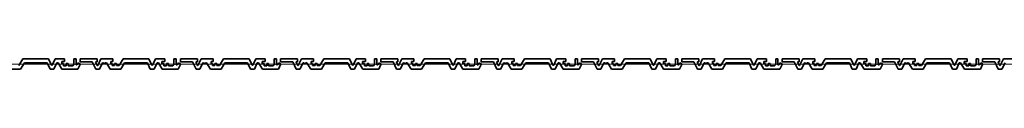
# Model space of a CAD drawing. Header units: metres. Extents: x -177922 to 5550634, y -507967 to 368279.
# Tile 54 of 125: x 3690391 to 3694321, y -83084 to -83044. Entities that reach past the tile are written whole.
import ezdxf

# ---------------------------------------------------------------- set-up
doc = ezdxf.new("R2010")
doc.units = ezdxf.units.M
doc.header["$LTSCALE"] = 0.05
doc.header["$PDSIZE"] = 0.8
doc.layers.add('A_1_Fassaden', color=7, linetype='Continuous')

msp = doc.modelspace()

# ---------------------------------------------------------------- linework, layer by layer
at = {"layer": 'A_1_Fassaden', "color": 7, "linetype": 'Continuous', "lineweight": 35}
for p, q in [((3690403.487, -83043.926), (3690387.541, -83070.243)), ((3690409.071, -83058.615), (3690393.735, -83083.926)), ((3690505.976, -83043.926), (3690403.487, -83043.926)), ((3690499.85, -83058.615), (3690409.071, -83058.615)), ((3690499.85, -83058.615), (3690511.537, -83083.926)), ((3690505.976, -83043.926), (3690517.663, -83069.236)), ((3690532.232, -83043.926), (3690520.545, -83069.236)), ((3690538.355, -83058.615), (3690526.668, -83083.926)), ((3690569.336, -83043.926), (3690532.232, -83043.926)), ((3690543.655, -83058.615), (3690538.355, -83058.615)), ((3690543.655, -83058.615), (3690558.819, -83083.926)), ((3690558.189, -83054.551), (3690558.189, -83061.419)), ((3690569.336, -83054.551), (3690558.189, -83054.551)), ((3690569.336, -83043.926), (3690569.336, -83054.551)), ((3690606.066, -83043.926), (3690606.066, -83065.704)), ((3690615.362, -83043.926), (3690606.066, -83043.926)), ((3690615.362, -83043.926), (3690615.362, -83066.617)), ((3690623.895, -83058.946), (3690619.262, -83066.617)), ((3690623.895, -83058.946), (3690631.587, -83062.884)), ((3690631.587, -83043.926), (3690631.587, -83055.591)), ((3690699.495, -83043.926), (3690631.587, -83043.926)), ((3690679.986, -83055.591), (3690631.587, -83055.591)), ((3690679.986, -83055.591), (3690694.111, -83083.926)), ((3690694.041, -83054.831), (3690693.239, -83056.758)), ((3690693.239, -83056.758), (3690699.855, -83070.03)), ((3690699.495, -83054.831), (3690694.041, -83054.831)), ((3690699.495, -83043.926), (3690699.495, -83054.831)), ((3690714.865, -83043.926), (3690701.852, -83070.03)), ((3690721.387, -83058.615), (3690708.769, -83083.926)), ((3690762.726, -83043.926), (3690714.865, -83043.926)), ((3690724.457, -83058.615), (3690721.387, -83058.615)), ((3690724.457, -83058.615), (3690726.229, -83062.757)), ((3690731.942, -83058.615), (3690730.171, -83062.757)), ((3690736.488, -83058.615), (3690731.942, -83058.615)), ((3690736.488, -83058.615), (3690751.824, -83083.926)), ((3690753.919, -83054.126), (3690753.919, -83061.47)), ((3690762.726, -83054.126), (3690753.919, -83054.126)), ((3690762.726, -83043.926), (3690762.726, -83054.126)), ((3690803.851, -83043.926), (3690787.904, -83070.243)), ((3690809.435, -83058.615), (3690794.098, -83083.926)), ((3690906.339, -83043.926), (3690803.851, -83043.926)), ((3690900.213, -83058.615), (3690809.435, -83058.615)), ((3690900.213, -83058.615), (3690911.9, -83083.926)), ((3690906.339, -83043.926), (3690918.027, -83069.236)), ((3690932.595, -83043.926), (3690920.908, -83069.236)), ((3690938.718, -83058.615), (3690927.031, -83083.926)), ((3690969.7, -83043.926), (3690932.595, -83043.926)), ((3690944.019, -83058.615), (3690938.718, -83058.615)), ((3690944.019, -83058.615), (3690959.183, -83083.926)), ((3690958.552, -83054.551), (3690958.552, -83061.419)), ((3690969.7, -83054.551), (3690958.552, -83054.551)), ((3690969.7, -83043.926), (3690969.7, -83054.551)), ((3691006.43, -83043.926), (3691006.43, -83065.704)), ((3691015.726, -83043.926), (3691006.43, -83043.926)), ((3691015.726, -83043.926), (3691015.726, -83066.617)), ((3691024.259, -83058.946), (3691019.626, -83066.617)), ((3691024.259, -83058.946), (3691031.951, -83062.884)), ((3691031.951, -83043.926), (3691031.951, -83055.591)), ((3691099.858, -83043.926), (3691031.951, -83043.926)), ((3691080.35, -83055.591), (3691031.951, -83055.591)), ((3691080.35, -83055.591), (3691094.475, -83083.926)), ((3691094.405, -83054.831), (3691093.603, -83056.758)), ((3691093.603, -83056.758), (3691100.219, -83070.03)), ((3691099.858, -83054.831), (3691094.405, -83054.831)), ((3691099.858, -83043.926), (3691099.858, -83054.831)), ((3691115.229, -83043.926), (3691102.215, -83070.03)), ((3691121.751, -83058.615), (3691109.133, -83083.926)), ((3691163.09, -83043.926), (3691115.229, -83043.926)), ((3691124.821, -83058.615), (3691121.751, -83058.615)), ((3691124.821, -83058.615), (3691126.592, -83062.757)), ((3691132.306, -83058.615), (3691130.535, -83062.757)), ((3691136.851, -83058.615), (3691132.306, -83058.615)), ((3691136.851, -83058.615), (3691152.188, -83083.926)), ((3691154.283, -83054.126), (3691154.283, -83061.47)), ((3691163.09, -83054.126), (3691154.283, -83054.126)), ((3691163.09, -83043.926), (3691163.09, -83054.126)), ((3691204.214, -83043.926), (3691188.268, -83070.243)), ((3691209.798, -83058.615), (3691194.462, -83083.926)), ((3691306.703, -83043.926), (3691204.214, -83043.926)), ((3691300.577, -83058.615), (3691209.798, -83058.615)), ((3691300.577, -83058.615), (3691312.264, -83083.926)), ((3691306.703, -83043.926), (3691318.39, -83069.236)), ((3691332.959, -83043.926), (3691321.272, -83069.236)), ((3691339.082, -83058.615), (3691327.395, -83083.926)), ((3691370.063, -83043.926), (3691332.959, -83043.926)), ((3691344.382, -83058.615), (3691339.082, -83058.615)), ((3691344.382, -83058.615), (3691359.546, -83083.926)), ((3691358.916, -83054.551), (3691358.916, -83061.419)), ((3691370.063, -83054.551), (3691358.916, -83054.551)), ((3691370.063, -83043.926), (3691370.063, -83054.551)), ((3691406.793, -83043.926), (3691406.793, -83065.704)), ((3691416.09, -83043.926), (3691406.793, -83043.926)), ((3691416.09, -83043.926), (3691416.09, -83066.617)), ((3691424.623, -83058.946), (3691419.989, -83066.617)), ((3691424.623, -83058.946), (3691432.315, -83062.884)), ((3691432.315, -83043.926), (3691432.315, -83055.591)), ((3691500.222, -83043.926), (3691432.315, -83043.926)), ((3691480.714, -83055.591), (3691432.315, -83055.591)), ((3691480.714, -83055.591), (3691494.839, -83083.926)), ((3691494.769, -83054.831), (3691493.966, -83056.758)), ((3691493.966, -83056.758), (3691500.583, -83070.03)), ((3691500.222, -83054.831), (3691494.769, -83054.831)), ((3691500.222, -83043.926), (3691500.222, -83054.831)), ((3691515.592, -83043.926), (3691502.579, -83070.03)), ((3691522.114, -83058.615), (3691509.497, -83083.926)), ((3691563.453, -83043.926), (3691515.592, -83043.926)), ((3691525.185, -83058.615), (3691522.114, -83058.615)), ((3691525.185, -83058.615), (3691526.956, -83062.757)), ((3691532.67, -83058.615), (3691530.898, -83062.757)), ((3691537.215, -83058.615), (3691532.67, -83058.615)), ((3691537.215, -83058.615), (3691552.551, -83083.926)), ((3691554.647, -83054.126), (3691554.647, -83061.47)), ((3691563.453, -83054.126), (3691554.647, -83054.126)), ((3691563.453, -83043.926), (3691563.453, -83054.126)), ((3691604.578, -83043.926), (3691588.632, -83070.243)), ((3691610.162, -83058.615), (3691594.826, -83083.926)), ((3691707.067, -83043.926), (3691604.578, -83043.926)), ((3691700.941, -83058.615), (3691610.162, -83058.615)), ((3691700.941, -83058.615), (3691712.628, -83083.926)), ((3691707.067, -83043.926), (3691718.754, -83069.236)), ((3691733.323, -83043.926), (3691721.635, -83069.236)), ((3691739.446, -83058.615), (3691727.759, -83083.926)), ((3691770.427, -83043.926), (3691733.323, -83043.926)), ((3691744.746, -83058.615), (3691739.446, -83058.615)), ((3691744.746, -83058.615), (3691759.91, -83083.926)), ((3691759.28, -83054.551), (3691759.28, -83061.419)), ((3691770.427, -83054.551), (3691759.28, -83054.551)), ((3691770.427, -83043.926), (3691770.427, -83054.551)), ((3691807.157, -83043.926), (3691807.157, -83065.704)), ((3691816.453, -83043.926), (3691807.157, -83043.926)), ((3691816.453, -83043.926), (3691816.453, -83066.617)), ((3691824.986, -83058.946), (3691820.353, -83066.617)), ((3691824.986, -83058.946), (3691832.678, -83062.884)), ((3691832.678, -83043.926), (3691832.678, -83055.591)), ((3691900.586, -83043.926), (3691832.678, -83043.926)), ((3691881.077, -83055.591), (3691832.678, -83055.591)), ((3691881.077, -83055.591), (3691895.202, -83083.926)), ((3691895.132, -83054.831), (3691894.33, -83056.758)), ((3691894.33, -83056.758), (3691900.946, -83070.03)), ((3691900.586, -83054.831), (3691895.132, -83054.831)), ((3691900.586, -83043.926), (3691900.586, -83054.831)), ((3691915.956, -83043.926), (3691902.942, -83070.03)), ((3691922.478, -83058.615), (3691909.86, -83083.926)), ((3691963.817, -83043.926), (3691915.956, -83043.926)), ((3691925.548, -83058.615), (3691922.478, -83058.615)), ((3691925.548, -83058.615), (3691927.32, -83062.757)), ((3691933.033, -83058.615), (3691931.262, -83062.757)), ((3691937.579, -83058.615), (3691933.033, -83058.615)), ((3691937.579, -83058.615), (3691952.915, -83083.926)), ((3691955.01, -83054.126), (3691955.01, -83061.47)), ((3691963.817, -83054.126), (3691955.01, -83054.126)), ((3691963.817, -83043.926), (3691963.817, -83054.126)), ((3692004.942, -83043.926), (3691988.995, -83070.243)), ((3692010.526, -83058.615), (3691995.189, -83083.926)), ((3692107.43, -83043.926), (3692004.942, -83043.926)), ((3692101.304, -83058.615), (3692010.526, -83058.615)), ((3692101.304, -83058.615), (3692112.991, -83083.926)), ((3692107.43, -83043.926), (3692119.117, -83069.236)), ((3692133.686, -83043.926), (3692121.999, -83069.236)), ((3692139.809, -83058.615), (3692128.122, -83083.926)), ((3692170.791, -83043.926), (3692133.686, -83043.926)), ((3692145.11, -83058.615), (3692139.809, -83058.615)), ((3692145.11, -83058.615), (3692160.274, -83083.926)), ((3692159.643, -83054.551), (3692159.643, -83061.419)), ((3692170.791, -83054.551), (3692159.643, -83054.551)), ((3692170.791, -83043.926), (3692170.791, -83054.551)), ((3692207.521, -83043.926), (3692207.521, -83065.704)), ((3692216.817, -83043.926), (3692207.521, -83043.926)), ((3692216.817, -83043.926), (3692216.817, -83066.617)), ((3692225.35, -83058.946), (3692220.716, -83066.617)), ((3692225.35, -83058.946), (3692233.042, -83062.884)), ((3692233.042, -83043.926), (3692233.042, -83055.591)), ((3692300.949, -83043.926), (3692233.042, -83043.926)), ((3692281.441, -83055.591), (3692233.042, -83055.591)), ((3692281.441, -83055.591), (3692295.566, -83083.926)), ((3692295.496, -83054.831), (3692294.693, -83056.758)), ((3692294.693, -83056.758), (3692301.31, -83070.03)), ((3692300.949, -83054.831), (3692295.496, -83054.831)), ((3692300.949, -83043.926), (3692300.949, -83054.831)), ((3692316.319, -83043.926), (3692303.306, -83070.03)), ((3692322.842, -83058.615), (3692310.224, -83083.926)), ((3692364.18, -83043.926), (3692316.319, -83043.926)), ((3692325.912, -83058.615), (3692322.842, -83058.615)), ((3692325.912, -83058.615), (3692327.683, -83062.757)), ((3692333.397, -83058.615), (3692331.626, -83062.757)), ((3692337.942, -83058.615), (3692333.397, -83058.615)), ((3692337.942, -83058.615), (3692353.279, -83083.926)), ((3692355.374, -83054.126), (3692355.374, -83061.47)), ((3692364.18, -83054.126), (3692355.374, -83054.126)), ((3692364.18, -83043.926), (3692364.18, -83054.126)), ((3692405.305, -83043.926), (3692389.359, -83070.243)), ((3692410.889, -83058.615), (3692395.553, -83083.926)), ((3692507.794, -83043.926), (3692405.305, -83043.926)), ((3692501.668, -83058.615), (3692410.889, -83058.615)), ((3692501.668, -83058.615), (3692513.355, -83083.926)), ((3692507.794, -83043.926), (3692519.481, -83069.236)), ((3692534.05, -83043.926), (3692522.363, -83069.236)), ((3692540.173, -83058.615), (3692528.486, -83083.926)), ((3692571.154, -83043.926), (3692534.05, -83043.926)), ((3692545.473, -83058.615), (3692540.173, -83058.615)), ((3692545.473, -83058.615), (3692560.637, -83083.926)), ((3692560.007, -83054.551), (3692560.007, -83061.419)), ((3692571.154, -83054.551), (3692560.007, -83054.551)), ((3692571.154, -83043.926), (3692571.154, -83054.551)), ((3692607.884, -83043.926), (3692607.884, -83065.704)), ((3692617.181, -83043.926), (3692607.884, -83043.926)), ((3692617.181, -83043.926), (3692617.181, -83066.617)), ((3692625.714, -83058.946), (3692621.08, -83066.617)), ((3692625.714, -83058.946), (3692633.405, -83062.884)), ((3692633.405, -83043.926), (3692633.405, -83055.591)), ((3692701.313, -83043.926), (3692633.405, -83043.926)), ((3692681.805, -83055.591), (3692633.405, -83055.591)), ((3692681.805, -83055.591), (3692695.93, -83083.926)), ((3692695.86, -83054.831), (3692695.057, -83056.758)), ((3692695.057, -83056.758), (3692701.674, -83070.03)), ((3692701.313, -83054.831), (3692695.86, -83054.831)), ((3692701.313, -83043.926), (3692701.313, -83054.831)), ((3692716.683, -83043.926), (3692703.67, -83070.03)), ((3692723.205, -83058.615), (3692710.588, -83083.926)), ((3692764.544, -83043.926), (3692716.683, -83043.926)), ((3692726.276, -83058.615), (3692723.205, -83058.615)), ((3692726.276, -83058.615), (3692728.047, -83062.757)), ((3692733.761, -83058.615), (3692731.989, -83062.757)), ((3692738.306, -83058.615), (3692733.761, -83058.615)), ((3692738.306, -83058.615), (3692753.642, -83083.926)), ((3692755.738, -83054.126), (3692755.738, -83061.47)), ((3692764.544, -83054.126), (3692755.738, -83054.126)), ((3692764.544, -83043.926), (3692764.544, -83054.126)), ((3692805.669, -83043.926), (3692789.723, -83070.243)), ((3692811.253, -83058.615), (3692795.917, -83083.926)), ((3692908.158, -83043.926), (3692805.669, -83043.926)), ((3692902.031, -83058.615), (3692811.253, -83058.615)), ((3692902.031, -83058.615), (3692913.719, -83083.926)), ((3692908.158, -83043.926), (3692919.845, -83069.236)), ((3692934.413, -83043.926), (3692922.726, -83069.236)), ((3692940.537, -83058.615), (3692928.849, -83083.926)), ((3692971.518, -83043.926), (3692934.413, -83043.926)), ((3692945.837, -83058.615), (3692940.537, -83058.615)), ((3692945.837, -83058.615), (3692961.001, -83083.926)), ((3692960.371, -83054.551), (3692960.371, -83061.419)), ((3692971.518, -83054.551), (3692960.371, -83054.551)), ((3692971.518, -83043.926), (3692971.518, -83054.551)), ((3693008.248, -83043.926), (3693008.248, -83065.704)), ((3693017.544, -83043.926), (3693008.248, -83043.926)), ((3693017.544, -83043.926), (3693017.544, -83066.617)), ((3693026.077, -83058.946), (3693021.444, -83066.617)), ((3693026.077, -83058.946), (3693033.769, -83062.884)), ((3693033.769, -83043.926), (3693033.769, -83055.591)), ((3693101.677, -83043.926), (3693033.769, -83043.926)), ((3693082.168, -83055.591), (3693033.769, -83055.591)), ((3693082.168, -83055.591), (3693096.293, -83083.926)), ((3693096.223, -83054.831), (3693095.421, -83056.758)), ((3693095.421, -83056.758), (3693102.037, -83070.03)), ((3693101.677, -83054.831), (3693096.223, -83054.831)), ((3693101.677, -83043.926), (3693101.677, -83054.831)), ((3693117.047, -83043.926), (3693104.033, -83070.03)), ((3693123.569, -83058.615), (3693110.951, -83083.926)), ((3693164.908, -83043.926), (3693117.047, -83043.926)), ((3693126.639, -83058.615), (3693123.569, -83058.615)), ((3693126.639, -83058.615), (3693128.411, -83062.757)), ((3693134.124, -83058.615), (3693132.353, -83062.757)), ((3693138.67, -83058.615), (3693134.124, -83058.615)), ((3693138.67, -83058.615), (3693154.006, -83083.926)), ((3693156.101, -83054.126), (3693156.101, -83061.47)), ((3693164.908, -83054.126), (3693156.101, -83054.126)), ((3693164.908, -83043.926), (3693164.908, -83054.126)), ((3693206.033, -83043.926), (3693190.086, -83070.243)), ((3693211.617, -83058.615), (3693196.28, -83083.926)), ((3693308.521, -83043.926), (3693206.033, -83043.926)), ((3693302.395, -83058.615), (3693211.617, -83058.615)), ((3693302.395, -83058.615), (3693314.082, -83083.926)), ((3693308.521, -83043.926), (3693320.208, -83069.236)), ((3693334.777, -83043.926), (3693323.09, -83069.236)), ((3693340.9, -83058.615), (3693329.213, -83083.926)), ((3693371.882, -83043.926), (3693334.777, -83043.926)), ((3693346.201, -83058.615), (3693340.9, -83058.615)), ((3693346.201, -83058.615), (3693361.365, -83083.926)), ((3693360.734, -83054.551), (3693360.734, -83061.419)), ((3693371.882, -83054.551), (3693360.734, -83054.551)), ((3693371.882, -83043.926), (3693371.882, -83054.551)), ((3693408.612, -83043.926), (3693408.612, -83065.704)), ((3693417.908, -83043.926), (3693408.612, -83043.926)), ((3693417.908, -83043.926), (3693417.908, -83066.617)), ((3693426.441, -83058.946), (3693421.807, -83066.617)), ((3693426.441, -83058.946), (3693434.133, -83062.884)), ((3693434.133, -83043.926), (3693434.133, -83055.591)), ((3693502.04, -83043.926), (3693434.133, -83043.926)), ((3693482.532, -83055.591), (3693434.133, -83055.591)), ((3693482.532, -83055.591), (3693496.657, -83083.926)), ((3693496.587, -83054.831), (3693495.784, -83056.758)), ((3693495.784, -83056.758), (3693502.401, -83070.03)), ((3693502.04, -83054.831), (3693496.587, -83054.831)), ((3693502.04, -83043.926), (3693502.04, -83054.831)), ((3693517.41, -83043.926), (3693504.397, -83070.03)), ((3693523.932, -83058.615), (3693511.315, -83083.926)), ((3693565.271, -83043.926), (3693517.41, -83043.926)), ((3693527.003, -83058.615), (3693523.932, -83058.615)), ((3693527.003, -83058.615), (3693528.774, -83062.757)), ((3693534.488, -83058.615), (3693532.717, -83062.757)), ((3693539.033, -83058.615), (3693534.488, -83058.615)), ((3693539.033, -83058.615), (3693554.369, -83083.926)), ((3693556.465, -83054.126), (3693556.465, -83061.47)), ((3693565.271, -83054.126), (3693556.465, -83054.126)), ((3693565.271, -83043.926), (3693565.271, -83054.126)), ((3693606.396, -83043.926), (3693590.45, -83070.243)), ((3693611.98, -83058.615), (3693596.644, -83083.926)), ((3693708.885, -83043.926), (3693606.396, -83043.926)), ((3693702.759, -83058.615), (3693611.98, -83058.615)), ((3693702.759, -83058.615), (3693714.446, -83083.926)), ((3693708.885, -83043.926), (3693720.572, -83069.236)), ((3693735.141, -83043.926), (3693723.454, -83069.236)), ((3693741.264, -83058.615), (3693729.577, -83083.926)), ((3693772.245, -83043.926), (3693735.141, -83043.926)), ((3693746.564, -83058.615), (3693741.264, -83058.615)), ((3693746.564, -83058.615), (3693761.728, -83083.926)), ((3693761.098, -83054.551), (3693761.098, -83061.419)), ((3693772.245, -83054.551), (3693761.098, -83054.551)), ((3693772.245, -83043.926), (3693772.245, -83054.551)), ((3693808.975, -83043.926), (3693808.975, -83065.704)), ((3693818.272, -83043.926), (3693808.975, -83043.926)), ((3693818.272, -83043.926), (3693818.272, -83066.617)), ((3693826.804, -83058.946), (3693822.171, -83066.617)), ((3693826.804, -83058.946), (3693834.496, -83062.884)), ((3693834.496, -83043.926), (3693834.496, -83055.591)), ((3693902.404, -83043.926), (3693834.496, -83043.926)), ((3693882.895, -83055.591), (3693834.496, -83055.591)), ((3693882.895, -83055.591), (3693897.021, -83083.926)), ((3693896.951, -83054.831), (3693896.148, -83056.758)), ((3693896.148, -83056.758), (3693902.764, -83070.03)), ((3693902.404, -83054.831), (3693896.951, -83054.831)), ((3693902.404, -83043.926), (3693902.404, -83054.831)), ((3693917.774, -83043.926), (3693904.761, -83070.03)), ((3693924.296, -83058.615), (3693911.679, -83083.926)), ((3693965.635, -83043.926), (3693917.774, -83043.926)), ((3693927.366, -83058.615), (3693924.296, -83058.615)), ((3693927.366, -83058.615), (3693929.138, -83062.757)), ((3693934.852, -83058.615), (3693933.08, -83062.757)), ((3693939.397, -83058.615), (3693934.852, -83058.615)), ((3693939.397, -83058.615), (3693954.733, -83083.926)), ((3693956.829, -83054.126), (3693956.829, -83061.47)), ((3693965.635, -83054.126), (3693956.829, -83054.126)), ((3693965.635, -83043.926), (3693965.635, -83054.126)), ((3694006.76, -83043.926), (3693990.814, -83070.243)), ((3694012.344, -83058.615), (3693997.008, -83083.926)), ((3694109.248, -83043.926), (3694006.76, -83043.926)), ((3694103.122, -83058.615), (3694012.344, -83058.615)), ((3694103.122, -83058.615), (3694114.81, -83083.926)), ((3694109.248, -83043.926), (3694120.936, -83069.236)), ((3694135.504, -83043.926), (3694123.817, -83069.236)), ((3694141.628, -83058.615), (3694129.94, -83083.926)), ((3694172.609, -83043.926), (3694135.504, -83043.926)), ((3694146.928, -83058.615), (3694141.628, -83058.615)), ((3694146.928, -83058.615), (3694162.092, -83083.926)), ((3694161.462, -83054.551), (3694161.462, -83061.419)), ((3694172.609, -83054.551), (3694161.462, -83054.551)), ((3694172.609, -83043.926), (3694172.609, -83054.551)), ((3694209.339, -83043.926), (3694209.339, -83065.704)), ((3694218.635, -83043.926), (3694209.339, -83043.926)), ((3694218.635, -83043.926), (3694218.635, -83066.617)), ((3694227.168, -83058.946), (3694222.535, -83066.617)), ((3694227.168, -83058.946), (3694234.86, -83062.884)), ((3694234.86, -83043.926), (3694234.86, -83055.591)), ((3694302.767, -83043.926), (3694234.86, -83043.926)), ((3694283.259, -83055.591), (3694234.86, -83055.591)), ((3694283.259, -83055.591), (3694297.384, -83083.926)), ((3694297.314, -83054.831), (3694296.512, -83056.758)), ((3694296.512, -83056.758), (3694303.128, -83070.03)), ((3694302.767, -83054.831), (3694297.314, -83054.831)), ((3694302.767, -83043.926), (3694302.767, -83054.831)), ((3694318.138, -83043.926), (3694305.124, -83070.03)), ((3694324.66, -83058.615), (3694312.042, -83083.926)), ((3694365.999, -83043.926), (3694318.138, -83043.926)), ((3690393.735, -83083.926), (3690351.46, -83083.926)), ((3690526.668, -83083.926), (3690511.537, -83083.926)), ((3690520.545, -83069.236), (3690517.663, -83069.236)), ((3690566.048, -83061.419), (3690558.189, -83061.419)), ((3690622.679, -83083.926), (3690558.819, -83083.926)), ((3690566.048, -83061.419), (3690566.048, -83071.061)), ((3690576.083, -83071.061), (3690566.048, -83071.061)), ((3690576.083, -83061.419), (3690576.083, -83071.061)), ((3690583.724, -83061.419), (3690576.083, -83061.419)), ((3690583.724, -83061.419), (3690583.724, -83071.061)), ((3690602.017, -83071.061), (3690583.724, -83071.061)), ((3690606.066, -83065.704), (3690602.017, -83071.061)), ((3690619.262, -83066.617), (3690615.362, -83066.617)), ((3690631.587, -83065.944), (3690622.679, -83083.926)), ((3690631.587, -83062.884), (3690631.587, -83065.944)), ((3690708.769, -83083.926), (3690694.111, -83083.926)), ((3690701.852, -83070.03), (3690699.855, -83070.03)), ((3690730.171, -83062.757), (3690726.229, -83062.757)), ((3690794.098, -83083.926), (3690751.824, -83083.926)), ((3690759.29, -83061.47), (3690753.919, -83061.47)), ((3690759.29, -83061.47), (3690759.29, -83070.243)), ((3690769.054, -83070.243), (3690759.29, -83070.243)), ((3690769.054, -83061.47), (3690769.054, -83070.243)), ((3690776.926, -83061.47), (3690769.054, -83061.47)), ((3690776.926, -83061.47), (3690776.926, -83070.243)), ((3690787.904, -83070.243), (3690776.926, -83070.243)), ((3690927.031, -83083.926), (3690911.9, -83083.926)), ((3690920.908, -83069.236), (3690918.027, -83069.236)), ((3690966.411, -83061.419), (3690958.552, -83061.419)), ((3691023.042, -83083.926), (3690959.183, -83083.926)), ((3690966.411, -83061.419), (3690966.411, -83071.061)), ((3690976.446, -83071.061), (3690966.411, -83071.061)), ((3690976.446, -83061.419), (3690976.446, -83071.061)), ((3690984.087, -83061.419), (3690976.446, -83061.419)), ((3690984.087, -83061.419), (3690984.087, -83071.061)), ((3691002.381, -83071.061), (3690984.087, -83071.061)), ((3691006.43, -83065.704), (3691002.381, -83071.061)), ((3691019.626, -83066.617), (3691015.726, -83066.617)), ((3691031.951, -83065.944), (3691023.042, -83083.926)), ((3691031.951, -83062.884), (3691031.951, -83065.944)), ((3691109.133, -83083.926), (3691094.475, -83083.926)), ((3691102.215, -83070.03), (3691100.219, -83070.03)), ((3691130.535, -83062.757), (3691126.592, -83062.757)), ((3691194.462, -83083.926), (3691152.188, -83083.926)), ((3691159.654, -83061.47), (3691154.283, -83061.47)), ((3691159.654, -83061.47), (3691159.654, -83070.243)), ((3691169.418, -83070.243), (3691159.654, -83070.243)), ((3691169.418, -83061.47), (3691169.418, -83070.243)), ((3691177.29, -83061.47), (3691169.418, -83061.47)), ((3691177.29, -83061.47), (3691177.29, -83070.243)), ((3691188.268, -83070.243), (3691177.29, -83070.243)), ((3691327.395, -83083.926), (3691312.264, -83083.926)), ((3691321.272, -83069.236), (3691318.39, -83069.236)), ((3691366.775, -83061.419), (3691358.916, -83061.419)), ((3691423.406, -83083.926), (3691359.546, -83083.926)), ((3691366.775, -83061.419), (3691366.775, -83071.061)), ((3691376.81, -83071.061), (3691366.775, -83071.061)), ((3691376.81, -83061.419), (3691376.81, -83071.061)), ((3691384.451, -83061.419), (3691376.81, -83061.419)), ((3691384.451, -83061.419), (3691384.451, -83071.061)), ((3691402.745, -83071.061), (3691384.451, -83071.061)), ((3691406.793, -83065.704), (3691402.745, -83071.061)), ((3691419.989, -83066.617), (3691416.09, -83066.617)), ((3691432.315, -83065.944), (3691423.406, -83083.926)), ((3691432.315, -83062.884), (3691432.315, -83065.944)), ((3691509.497, -83083.926), (3691494.839, -83083.926)), ((3691502.579, -83070.03), (3691500.583, -83070.03)), ((3691530.898, -83062.757), (3691526.956, -83062.757)), ((3691594.826, -83083.926), (3691552.551, -83083.926)), ((3691560.018, -83061.47), (3691554.647, -83061.47)), ((3691560.018, -83061.47), (3691560.018, -83070.243)), ((3691569.781, -83070.243), (3691560.018, -83070.243)), ((3691569.781, -83061.47), (3691569.781, -83070.243)), ((3691577.653, -83061.47), (3691569.781, -83061.47)), ((3691577.653, -83061.47), (3691577.653, -83070.243)), ((3691588.632, -83070.243), (3691577.653, -83070.243)), ((3691727.759, -83083.926), (3691712.628, -83083.926)), ((3691721.635, -83069.236), (3691718.754, -83069.236)), ((3691767.138, -83061.419), (3691759.28, -83061.419)), ((3691823.769, -83083.926), (3691759.91, -83083.926)), ((3691767.138, -83061.419), (3691767.138, -83071.061)), ((3691777.173, -83071.061), (3691767.138, -83071.061)), ((3691777.173, -83061.419), (3691777.173, -83071.061)), ((3691784.815, -83061.419), (3691777.173, -83061.419)), ((3691784.815, -83061.419), (3691784.815, -83071.061)), ((3691803.108, -83071.061), (3691784.815, -83071.061)), ((3691807.157, -83065.704), (3691803.108, -83071.061)), ((3691820.353, -83066.617), (3691816.453, -83066.617)), ((3691832.678, -83065.944), (3691823.769, -83083.926)), ((3691832.678, -83062.884), (3691832.678, -83065.944)), ((3691909.86, -83083.926), (3691895.202, -83083.926)), ((3691902.942, -83070.03), (3691900.946, -83070.03)), ((3691931.262, -83062.757), (3691927.32, -83062.757)), ((3691995.189, -83083.926), (3691952.915, -83083.926)), ((3691960.381, -83061.47), (3691955.01, -83061.47)), ((3691960.381, -83061.47), (3691960.381, -83070.243)), ((3691970.145, -83070.243), (3691960.381, -83070.243)), ((3691970.145, -83061.47), (3691970.145, -83070.243)), ((3691978.017, -83061.47), (3691970.145, -83061.47)), ((3691978.017, -83061.47), (3691978.017, -83070.243)), ((3691988.995, -83070.243), (3691978.017, -83070.243)), ((3692128.122, -83083.926), (3692112.991, -83083.926)), ((3692121.999, -83069.236), (3692119.117, -83069.236)), ((3692167.502, -83061.419), (3692159.643, -83061.419)), ((3692224.133, -83083.926), (3692160.274, -83083.926)), ((3692167.502, -83061.419), (3692167.502, -83071.061)), ((3692177.537, -83071.061), (3692167.502, -83071.061)), ((3692177.537, -83061.419), (3692177.537, -83071.061)), ((3692185.178, -83061.419), (3692177.537, -83061.419)), ((3692185.178, -83061.419), (3692185.178, -83071.061)), ((3692203.472, -83071.061), (3692185.178, -83071.061)), ((3692207.521, -83065.704), (3692203.472, -83071.061)), ((3692220.716, -83066.617), (3692216.817, -83066.617)), ((3692233.042, -83065.944), (3692224.133, -83083.926)), ((3692233.042, -83062.884), (3692233.042, -83065.944)), ((3692310.224, -83083.926), (3692295.566, -83083.926)), ((3692303.306, -83070.03), (3692301.31, -83070.03)), ((3692331.626, -83062.757), (3692327.683, -83062.757)), ((3692395.553, -83083.926), (3692353.279, -83083.926)), ((3692360.745, -83061.47), (3692355.374, -83061.47)), ((3692360.745, -83061.47), (3692360.745, -83070.243)), ((3692370.509, -83070.243), (3692360.745, -83070.243)), ((3692370.509, -83061.47), (3692370.509, -83070.243)), ((3692378.38, -83061.47), (3692370.509, -83061.47)), ((3692378.38, -83061.47), (3692378.38, -83070.243)), ((3692389.359, -83070.243), (3692378.38, -83070.243)), ((3692528.486, -83083.926), (3692513.355, -83083.926)), ((3692522.363, -83069.236), (3692519.481, -83069.236)), ((3692567.866, -83061.419), (3692560.007, -83061.419)), ((3692624.497, -83083.926), (3692560.637, -83083.926)), ((3692567.866, -83061.419), (3692567.866, -83071.061)), ((3692577.901, -83071.061), (3692567.866, -83071.061)), ((3692577.901, -83061.419), (3692577.901, -83071.061)), ((3692585.542, -83061.419), (3692577.901, -83061.419)), ((3692585.542, -83061.419), (3692585.542, -83071.061)), ((3692603.836, -83071.061), (3692585.542, -83071.061)), ((3692607.884, -83065.704), (3692603.836, -83071.061)), ((3692621.08, -83066.617), (3692617.181, -83066.617)), ((3692633.405, -83065.944), (3692624.497, -83083.926)), ((3692633.405, -83062.884), (3692633.405, -83065.944)), ((3692710.588, -83083.926), (3692695.93, -83083.926)), ((3692703.67, -83070.03), (3692701.674, -83070.03)), ((3692731.989, -83062.757), (3692728.047, -83062.757)), ((3692795.917, -83083.926), (3692753.642, -83083.926)), ((3692761.109, -83061.47), (3692755.738, -83061.47)), ((3692761.109, -83061.47), (3692761.109, -83070.243)), ((3692770.872, -83070.243), (3692761.109, -83070.243)), ((3692770.872, -83061.47), (3692770.872, -83070.243)), ((3692778.744, -83061.47), (3692770.872, -83061.47)), ((3692778.744, -83061.47), (3692778.744, -83070.243)), ((3692789.723, -83070.243), (3692778.744, -83070.243)), ((3692928.849, -83083.926), (3692913.719, -83083.926)), ((3692922.726, -83069.236), (3692919.845, -83069.236)), ((3692968.229, -83061.419), (3692960.371, -83061.419)), ((3693024.86, -83083.926), (3692961.001, -83083.926)), ((3692968.229, -83061.419), (3692968.229, -83071.061)), ((3692978.264, -83071.061), (3692968.229, -83071.061)), ((3692978.264, -83061.419), (3692978.264, -83071.061)), ((3692985.905, -83061.419), (3692978.264, -83061.419)), ((3692985.905, -83061.419), (3692985.905, -83071.061)), ((3693004.199, -83071.061), (3692985.905, -83071.061)), ((3693008.248, -83065.704), (3693004.199, -83071.061)), ((3693021.444, -83066.617), (3693017.544, -83066.617)), ((3693033.769, -83065.944), (3693024.86, -83083.926)), ((3693033.769, -83062.884), (3693033.769, -83065.944)), ((3693110.951, -83083.926), (3693096.293, -83083.926)), ((3693104.033, -83070.03), (3693102.037, -83070.03)), ((3693132.353, -83062.757), (3693128.411, -83062.757)), ((3693196.28, -83083.926), (3693154.006, -83083.926)), ((3693161.472, -83061.47), (3693156.101, -83061.47)), ((3693161.472, -83061.47), (3693161.472, -83070.243)), ((3693171.236, -83070.243), (3693161.472, -83070.243)), ((3693171.236, -83061.47), (3693171.236, -83070.243)), ((3693179.108, -83061.47), (3693171.236, -83061.47)), ((3693179.108, -83061.47), (3693179.108, -83070.243)), ((3693190.086, -83070.243), (3693179.108, -83070.243)), ((3693329.213, -83083.926), (3693314.082, -83083.926)), ((3693323.09, -83069.236), (3693320.208, -83069.236)), ((3693368.593, -83061.419), (3693360.734, -83061.419)), ((3693425.224, -83083.926), (3693361.365, -83083.926)), ((3693368.593, -83061.419), (3693368.593, -83071.061)), ((3693378.628, -83071.061), (3693368.593, -83071.061)), ((3693378.628, -83061.419), (3693378.628, -83071.061)), ((3693386.269, -83061.419), (3693378.628, -83061.419)), ((3693386.269, -83061.419), (3693386.269, -83071.061)), ((3693404.563, -83071.061), (3693386.269, -83071.061)), ((3693408.612, -83065.704), (3693404.563, -83071.061)), ((3693421.807, -83066.617), (3693417.908, -83066.617)), ((3693434.133, -83065.944), (3693425.224, -83083.926)), ((3693434.133, -83062.884), (3693434.133, -83065.944)), ((3693511.315, -83083.926), (3693496.657, -83083.926)), ((3693504.397, -83070.03), (3693502.401, -83070.03)), ((3693532.717, -83062.757), (3693528.774, -83062.757)), ((3693596.644, -83083.926), (3693554.369, -83083.926)), ((3693561.836, -83061.47), (3693556.465, -83061.47)), ((3693561.836, -83061.47), (3693561.836, -83070.243)), ((3693571.599, -83070.243), (3693561.836, -83070.243)), ((3693571.599, -83061.47), (3693571.599, -83070.243)), ((3693579.471, -83061.47), (3693571.599, -83061.47)), ((3693579.471, -83061.47), (3693579.471, -83070.243)), ((3693590.45, -83070.243), (3693579.471, -83070.243)), ((3693729.577, -83083.926), (3693714.446, -83083.926)), ((3693723.454, -83069.236), (3693720.572, -83069.236)), ((3693768.957, -83061.419), (3693761.098, -83061.419)), ((3693825.588, -83083.926), (3693761.728, -83083.926)), ((3693768.957, -83061.419), (3693768.957, -83071.061)), ((3693778.992, -83071.061), (3693768.957, -83071.061)), ((3693778.992, -83061.419), (3693778.992, -83071.061)), ((3693786.633, -83061.419), (3693778.992, -83061.419)), ((3693786.633, -83061.419), (3693786.633, -83071.061)), ((3693804.926, -83071.061), (3693786.633, -83071.061)), ((3693808.975, -83065.704), (3693804.926, -83071.061)), ((3693822.171, -83066.617), (3693818.272, -83066.617)), ((3693834.496, -83065.944), (3693825.588, -83083.926)), ((3693834.496, -83062.884), (3693834.496, -83065.944)), ((3693911.679, -83083.926), (3693897.021, -83083.926)), ((3693904.761, -83070.03), (3693902.764, -83070.03)), ((3693933.08, -83062.757), (3693929.138, -83062.757)), ((3693997.008, -83083.926), (3693954.733, -83083.926)), ((3693962.2, -83061.47), (3693956.829, -83061.47)), ((3693962.2, -83061.47), (3693962.2, -83070.243)), ((3693971.963, -83070.243), (3693962.2, -83070.243)), ((3693971.963, -83061.47), (3693971.963, -83070.243)), ((3693979.835, -83061.47), (3693971.963, -83061.47)), ((3693979.835, -83061.47), (3693979.835, -83070.243)), ((3693990.814, -83070.243), (3693979.835, -83070.243)), ((3694129.94, -83083.926), (3694114.81, -83083.926)), ((3694123.817, -83069.236), (3694120.936, -83069.236)), ((3694169.32, -83061.419), (3694161.462, -83061.419)), ((3694225.951, -83083.926), (3694162.092, -83083.926)), ((3694169.32, -83061.419), (3694169.32, -83071.061)), ((3694179.355, -83071.061), (3694169.32, -83071.061)), ((3694179.355, -83061.419), (3694179.355, -83071.061)), ((3694186.996, -83061.419), (3694179.355, -83061.419)), ((3694186.996, -83061.419), (3694186.996, -83071.061)), ((3694205.29, -83071.061), (3694186.996, -83071.061)), ((3694209.339, -83065.704), (3694205.29, -83071.061)), ((3694222.535, -83066.617), (3694218.635, -83066.617)), ((3694234.86, -83065.944), (3694225.951, -83083.926)), ((3694234.86, -83062.884), (3694234.86, -83065.944)), ((3694312.042, -83083.926), (3694297.384, -83083.926)), ((3694305.124, -83070.03), (3694303.128, -83070.03))]:
    msp.add_line(p, q, dxfattribs=at)
at = {"layer": 'A_1_Fassaden', "color": 45, "linetype": 'Continuous', "lineweight": 18}
for p, q in [((3690631.587, -83063.926), (3690231.224, -83063.926)), ((3690631.587, -83063.926), (3690231.224, -83063.926)), ((3691031.951, -83063.926), (3690631.587, -83063.926)), ((3691031.951, -83063.926), (3690631.587, -83063.926)), ((3691432.315, -83063.926), (3691031.951, -83063.926)), ((3691432.315, -83063.926), (3691031.951, -83063.926)), ((3691832.678, -83063.926), (3691432.315, -83063.926)), ((3691832.678, -83063.926), (3691432.315, -83063.926)), ((3692233.042, -83063.926), (3691832.678, -83063.926)), ((3692233.042, -83063.926), (3691832.678, -83063.926)), ((3692633.405, -83063.926), (3692233.042, -83063.926)), ((3692633.405, -83063.926), (3692233.042, -83063.926)), ((3693033.769, -83063.926), (3692633.405, -83063.926)), ((3693033.769, -83063.926), (3692633.405, -83063.926)), ((3693434.133, -83063.926), (3693033.769, -83063.926)), ((3693434.133, -83063.926), (3693033.769, -83063.926)), ((3693834.496, -83063.926), (3693434.133, -83063.926)), ((3693834.496, -83063.926), (3693434.133, -83063.926)), ((3694234.86, -83063.926), (3693834.496, -83063.926)), ((3694234.86, -83063.926), (3693834.496, -83063.926)), ((3694635.224, -83063.926), (3694234.86, -83063.926)), ((3694635.224, -83063.926), (3694234.86, -83063.926))]:
    msp.add_line(p, q, dxfattribs=at)
for p in [(3690631.587, -83063.926), (3690631.587, -83063.926), (3691031.951, -83063.926), (3691031.951, -83063.926), (3691432.315, -83063.926), (3691432.315, -83063.926), (3691832.678, -83063.926), (3691832.678, -83063.926), (3692233.042, -83063.926), (3692233.042, -83063.926), (3692633.405, -83063.926), (3692633.405, -83063.926), (3693033.769, -83063.926), (3693033.769, -83063.926), (3693434.133, -83063.926), (3693434.133, -83063.926), (3693834.496, -83063.926), (3693834.496, -83063.926), (3694234.86, -83063.926), (3694234.86, -83063.926)]:
    msp.add_point(p, dxfattribs=at)

doc.saveas('drawing.dxf')
